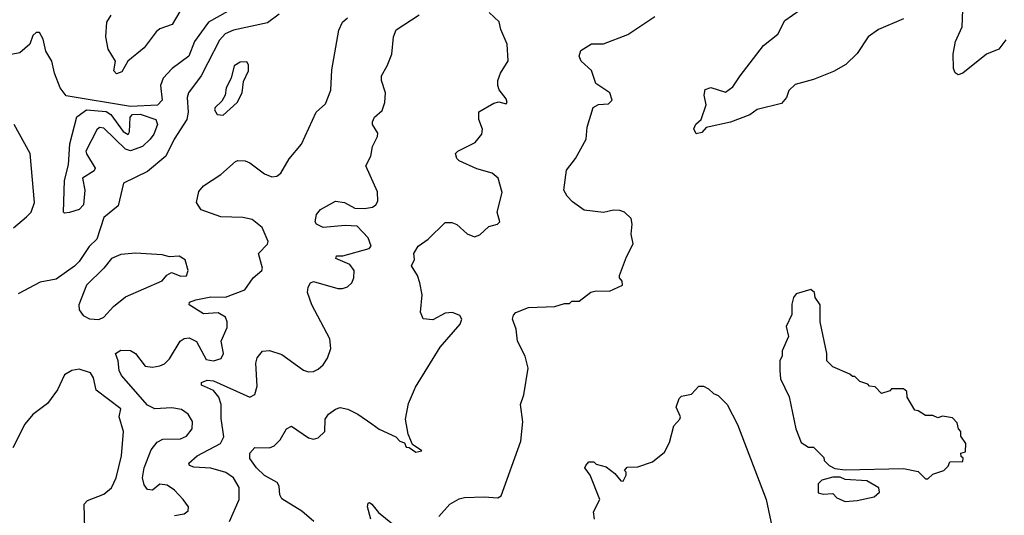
# Model space of a CAD drawing. Extents: x 2239805 to 2396427, y 665731 to 772158.
# Tile 110 of 256: x 2270761 to 2274798, y 730740 to 732775. Entities that reach past the tile are written whole.
import ezdxf

# ---------------------------------------------------------------- set-up
doc = ezdxf.new("R2010")
doc.units = 0

msp = doc.modelspace()

# ---------------------------------------------------------------- linework, layer by layer
at = {"layer": '0CON05XD'}
for points in [[(2271615, 732810), (2271534.2, 732765), (2271477.1, 732685), (2271454.6, 732625.4), (2271385.5, 732574.5), (2271349.2, 732535), (2271337.5, 732505), (2271344.2, 732445), (2271325.5, 732424.5), (2271215, 732419), (2270951.7, 732461.7), (2270926.7, 732495), (2270903.3, 732555), (2270892.5, 732605), (2270867.5, 732645), (2270857.5, 732695), (2270841.7, 732721.7), (2270828.3, 732721.7), (2270815, 732710), (2270802.5, 732675), (2270761.7, 732638.3), (2270725, 732632.5)], [(2271435, 732839.2), (2271386, 732755), (2271335, 732736.9), (2271320.8, 732725), (2271270.6, 732659.4), (2271203.8, 732605), (2271179.3, 732560.7), (2271157, 732553), (2271146.7, 732565), (2271153.8, 732605), (2271124.1, 732654.1), (2271114.2, 732704.2), (2271117.5, 732765), (2271136, 732794)], [(2271966.2, 730715), (2271917.9, 730757.9), (2271835, 730807.5), (2271826.7, 730825), (2271825, 730860), (2271816.7, 730875), (2271765, 730903.8), (2271731.2, 730935), (2271704.2, 730974.2), (2271704.2, 730995.8), (2271725, 731018.8), (2271785, 731017.5), (2271804.4, 731025.6), (2271829.1, 731050.9), (2271854.3, 731095.7), (2271875, 731106.2), (2271945, 731058), (2271965, 731052.9), (2271985, 731058), (2272011.2, 731085), (2272013.8, 731135), (2272026.7, 731155), (2272055, 731176.7), (2272075, 731183.3), (2272105.9, 731175.9), (2272147.5, 731155), (2272205, 731116.2), (2272235, 731093.8), (2272303, 731063), (2272320, 731045), (2272338.3, 731038.3), (2272345, 731020), (2272358.3, 731018.3), (2272385, 731000), (2272410, 731005), (2272371.7, 731031.7), (2272353, 731073), (2272343.3, 731135), (2272355, 731200), (2272383.9, 731266.1), (2272485, 731430), (2272567.5, 731525), (2272573.3, 731545), (2272565, 731560), (2272535, 731573.3), (2272505, 731570), (2272455, 731543.3), (2272415, 731547.5), (2272403.8, 731575), (2272411.2, 731645), (2272401.2, 731695), (2272391.2, 731725), (2272367.5, 731765), (2272379.3, 731790.7), (2272377.5, 731815), (2272394.1, 731845.9), (2272435.9, 731874.1), (2272505, 731942.5), (2272533, 731943), (2272553.6, 731933.6), (2272595.9, 731895.9), (2272625, 731884), (2272647.9, 731892.1), (2272685, 731926.2), (2272720, 731935), (2272730, 731945), (2272718.8, 731985), (2272738.8, 732065), (2272723.3, 732125), (2272697.5, 732145), (2272635, 732162.5), (2272562.5, 732195), (2272552.5, 732205), (2272547.5, 732225), (2272557.5, 732235), (2272628.7, 732271.3), (2272656.2, 732305), (2272658.8, 732325), (2272643.3, 732365), (2272643.6, 732396.4), (2272705, 732432.5), (2272725, 732437.5), (2272755, 732430), (2272760, 732435), (2272755, 732450), (2272726.4, 732486.4), (2272721.2, 732505), (2272721.2, 732525), (2272732, 732555), (2272764.1, 732605.9), (2272760, 732675), (2272732.9, 732735), (2272726.5, 732766.5), (2272686.2, 732805)], [(2274385, 732778.8), (2274282.5, 732735), (2274240, 732705), (2274195, 732636.7), (2274148.8, 732591.2), (2274097.9, 732562.1), (2274015, 732528.9), (2273941.1, 732508.9), (2273915, 732483.8), (2273904.3, 732455), (2273885, 732430.8), (2273785, 732405.7), (2273755, 732384), (2273675, 732354), (2273575, 732332.5), (2273558.3, 732311.7), (2273535, 732306.7), (2273525, 732327.5), (2273533.6, 732346.4), (2273554.4, 732365.6), (2273575.8, 732425), (2273568, 732465), (2273571.2, 732488.8), (2273595, 732496), (2273655, 732478), (2273685, 732499.2), (2273715.4, 732544.6), (2273811.3, 732668.7), (2273870, 732715), (2273898.3, 732771.7), (2273961.4, 732815)], [(2274805, 732692.5), (2274775, 732653.3), (2274725, 732633.3), (2274627.5, 732555), (2274608.3, 732548.3), (2274597, 732557), (2274590, 732575), (2274588, 732635), (2274598, 732685), (2274625.7, 732745), (2274627.8, 732815)], [(2271825, 732797.1), (2271777.4, 732762.6), (2271637.7, 732732.3), (2271602.8, 732717.2), (2271579.4, 732690.6), (2271532.4, 732597.6), (2271504.4, 732545), (2271452.5, 732475), (2271447.5, 732455), (2271451.5, 732395), (2271445.5, 732365), (2271393.8, 732285), (2271360, 732215), (2271285, 732151.9), (2271186.6, 732103.4), (2271165, 732011.2), (2271105, 731963.1), (2271076.4, 731873.6), (2271045.9, 731844.1), (2271005, 731782), (2270985, 731762.9), (2270910.3, 731709.7), (2270845, 731698), (2270755, 731650)], [(2271271.4, 730935), (2271300.1, 731009.9), (2271325, 731041.1), (2271347, 731053), (2271420, 731055), (2271444.4, 731065.6), (2271467.5, 731095), (2271469.2, 731125), (2271452, 731155), (2271424.6, 731174.6), (2271385, 731181.2), (2271315, 731177.5), (2271285, 731192.7), (2271178.6, 731315), (2271168.6, 731335), (2271164, 731375), (2271153.3, 731405), (2271175, 731418.8), (2271215, 731417.5), (2271235.8, 731405), (2271275, 731353.3), (2271305, 731348.9), (2271335, 731353.5), (2271355, 731362.9), (2271375, 731382.5), (2271418.8, 731455), (2271435, 731465.8), (2271455, 731468.6), (2271485, 731453.3), (2271525, 731380), (2271555, 731374.3), (2271586.2, 731383.8), (2271596.7, 731405), (2271586.2, 731455), (2271611.7, 731511.7), (2271612, 731535), (2271605, 731553.3), (2271575, 731571.1), (2271515, 731568.1), (2271456.2, 731605), (2271456.7, 731615), (2271483.3, 731625), (2271545, 731637.1), (2271605, 731636.5), (2271683.9, 731666.1), (2271717.5, 731715), (2271753.3, 731745), (2271756.7, 731755), (2271740, 731815), (2271776.9, 731853.1), (2271779.2, 731865), (2271755, 731921.2), (2271714.5, 731954.5), (2271675, 731963.3), (2271585, 731965.6), (2271504.5, 731994.5), (2271486, 732025), (2271495, 732070), (2271515, 732092.5), (2271585, 732139.2), (2271645, 732193.3), (2271655, 732196.2), (2271685, 732195.8), (2271705, 732187.5), (2271765, 732142.5), (2271795, 732129.2), (2271815, 732132), (2271831.2, 732145), (2271865, 732203.8), (2271916.1, 732263.9), (2271976.7, 732395), (2272015, 732430), (2272036.2, 732485), (2272040.5, 732569.5), (2272068.8, 732731.2), (2272083.8, 732765), (2272105, 732782.5)], [(2271620.9, 730715), (2271660.6, 730805), (2271660, 730855), (2271637.5, 730895), (2271605.7, 730915.7), (2271545, 730934.1), (2271475, 730938), (2271457.5, 730945), (2271453.8, 730955), (2271488.8, 730985), (2271584, 731035), (2271598, 731062), (2271587.3, 731137.3), (2271586.8, 731195), (2271577.5, 731225), (2271555, 731252.2), (2271506.7, 731275), (2271506.7, 731285), (2271530, 731295), (2271555, 731292.2), (2271705, 731225.8), (2271725, 731236.2), (2271735, 731270), (2271729.4, 731365), (2271735, 731386.7), (2271756.1, 731413.9), (2271785, 731417.5), (2271835, 731401.2), (2271925, 731335.8), (2271945, 731330), (2271965, 731330.6), (2271985, 731340.8), (2272005, 731358), (2272022.5, 731385), (2272036, 731425), (2272032, 731465), (2271958, 731605), (2271941.2, 731655), (2271943.6, 731676.4), (2271952.5, 731695), (2271965, 731700), (2272065, 731672), (2272085, 731670.8), (2272105, 731678), (2272122, 731695), (2272130.8, 731715), (2272132.5, 731745), (2272115, 731769.4), (2272057.5, 731795), (2272060, 731805), (2272085.6, 731805.6), (2272193.3, 731835), (2272202, 731845), (2272188.9, 731878.9), (2272145, 731927.1), (2272095, 731930), (2272005, 731921.2), (2271977.5, 731935), (2271972.5, 731945), (2271977.5, 731975), (2271994.2, 731995.8), (2272055, 732030), (2272092.5, 732025), (2272135, 732000.6), (2272175, 732000), (2272206.7, 732005), (2272221.2, 732015), (2272229.7, 732030.3), (2272228.3, 732068.3), (2272180, 732175), (2272200, 732215), (2272206.7, 732255), (2272228, 732295), (2272228.8, 732308.8), (2272206.7, 732345), (2272206.7, 732355), (2272216.2, 732375), (2272247.3, 732402.7), (2272258, 732435), (2272261.2, 732475), (2272243.8, 732525), (2272243.8, 732545), (2272268, 732585), (2272287, 732633), (2272292.9, 732705), (2272305, 732733.8), (2272399.2, 732795)], [(2272721.7, 730811.7), (2272735, 730820), (2272816, 731045), (2272823.9, 731123.9), (2272813.8, 731195), (2272828, 731235), (2272846.2, 731345), (2272833.9, 731393.9), (2272802.5, 731455), (2272796.2, 731505), (2272782, 731545), (2272785, 731562.5), (2272795, 731573.3), (2272847, 731593), (2272955, 731597.5), (2272995, 731610), (2273015, 731610), (2273025, 731620), (2273055, 731620), (2273103, 731657), (2273125, 731662.5), (2273179.3, 731660.7), (2273232.5, 731685), (2273231.7, 731701.7), (2273220, 731715), (2273220, 731725), (2273248.3, 731801.7), (2273276.7, 731855), (2273267.5, 731895), (2273272.5, 731935), (2273268.3, 731958.3), (2273240, 731985), (2273221.7, 731991.7), (2273195, 731992.5), (2273155, 731983.3), (2273075, 731993.3), (2273027, 732027), (2273005, 732050), (2272992.5, 732075), (2273003, 732157), (2273040, 732205), (2273083.3, 732285), (2273087, 732333), (2273112.5, 732415), (2273133.9, 732426.1), (2273175, 732430), (2273190, 732445), (2273180, 732475), (2273123, 732513), (2273105, 732566.2), (2273062.5, 732605), (2273054.2, 732625), (2273061.5, 732648.5), (2273105, 732676), (2273155, 732676), (2273255, 732714), (2273365, 732787.5)], [(2271595, 732383.3), (2271652.5, 732435), (2271673.3, 732475), (2271678.3, 732521.7), (2271698.8, 732565), (2271699.3, 732589.3), (2271691.7, 732601.7), (2271665, 732600), (2271640, 732585), (2271627.5, 732535), (2271606.7, 732495), (2271603.3, 732465), (2271589.3, 732440.7), (2271562.5, 732415), (2271560, 732405), (2271570, 732385), (2271595, 732383.3)], [(2270945, 731980), (2270940, 731985), (2270944.5, 732115), (2270961.1, 732178.9), (2270965.7, 732265), (2270995, 732375.7), (2271035, 732405.5), (2271115, 732397.5), (2271134.2, 732385), (2271185, 732316.2), (2271205, 732303.3), (2271211.2, 732315), (2271214.2, 732375), (2271223.8, 732385), (2271255, 732387.1), (2271319.2, 732365), (2271325.6, 732345), (2271310.5, 732305), (2271295, 732284.4), (2271264.2, 732255), (2271215, 732236), (2271195, 732243.8), (2271105, 732330), (2271088.3, 732331.7), (2271077, 732323), (2271032.5, 732235), (2271033.9, 732223.9), (2271070, 732165), (2271066.1, 732153.9), (2271017.5, 732125), (2271027.5, 732075), (2271022, 732015), (2271005, 731996.2), (2270965, 731983.3), (2270945, 731980)], [(2270735, 731920), (2270789.2, 731965), (2270807.5, 731985), (2270820.8, 732025), (2270804, 732225), (2270738, 732345)], [(2271085, 731544.2), (2271105, 731554), (2271145, 731598), (2271195, 731636.7), (2271345, 731702.5), (2271363.6, 731726.4), (2271383, 731737), (2271421.7, 731721.7), (2271445, 731723.3), (2271451.2, 731745), (2271438.8, 731788.8), (2271415, 731803.8), (2271375, 731802), (2271345, 731810), (2271235, 731816.6), (2271175, 731811.4), (2271137.1, 731795), (2271105.4, 731754.6), (2271034.3, 731685), (2271002.9, 731605), (2271004.1, 731584.1), (2271021.2, 731561.2), (2271047.3, 731547.3), (2271085, 731544.2)], [(2274485, 730890), (2274505, 730910), (2274550, 730925), (2274568.3, 730941.7), (2274575, 730960), (2274628.3, 730961.7), (2274630, 730975), (2274621.7, 730981.7), (2274620, 730995), (2274638.3, 731001.7), (2274640, 731035), (2274620, 731065), (2274620, 731085), (2274610, 731095), (2274605, 731120), (2274585, 731140), (2274545, 731147.5), (2274525, 731140), (2274505, 731150), (2274475, 731150), (2274445, 731170), (2274431.7, 731171.7), (2274400, 731225), (2274398.3, 731248.3), (2274385, 731260), (2274335, 731260), (2274328.3, 731251.7), (2274295, 731240), (2274268.3, 731268.3), (2274245, 731270), (2274238.3, 731278.3), (2274205, 731290), (2274185, 731310), (2274175, 731310), (2274165, 731320), (2274095, 731350), (2274070, 731375), (2274070, 731405), (2274043.3, 731535), (2274043.3, 731605), (2274022.5, 731635), (2274020, 731655), (2274005, 731666.7), (2273945, 731650), (2273933.8, 731635), (2273927, 731607), (2273926.7, 731565), (2273903.3, 731515), (2273912.5, 731475), (2273887.5, 731415), (2273887.5, 731395), (2273877.5, 731375), (2273877.5, 731335), (2273880.7, 731300.7), (2273916.4, 731226.4), (2273943.3, 731095), (2273965, 731040), (2273995, 731020), (2274015, 731020), (2274058.3, 730978.3), (2274060, 730965), (2274080, 730945), (2274103, 730933), (2274145, 730927.5), (2274385, 730932.5), (2274445, 730920), (2274475, 730890), (2274485, 730890)], [(2271028.1, 730685), (2271024.4, 730785.6), (2271038.6, 730801.4), (2271105, 730827.1), (2271136.9, 730853.1), (2271156.5, 730895), (2271178.1, 730985), (2271186, 731085), (2271168.8, 731145), (2271175, 731177.5), (2271074.5, 731254.5), (2271063.1, 731305), (2271050.8, 731325), (2271005, 731340.6), (2270974.5, 731335.5), (2270945, 731317.5), (2270915.6, 731255), (2270875, 731198.8), (2270815, 731154), (2270782, 731115), (2270733, 731017)], [(2273117.5, 730725), (2273113.3, 730755), (2273140, 730805), (2273100, 730905), (2273077.5, 730935), (2273082.5, 730945), (2273095, 730960), (2273115, 730960), (2273125, 730950), (2273165, 730940), (2273201.7, 730911.7), (2273225, 730882.5), (2273235, 730880), (2273247.5, 730905), (2273247.5, 730917.5), (2273240, 730925), (2273251.7, 730938.3), (2273295, 730940), (2273355, 730960), (2273405, 731000), (2273425, 731040), (2273442.3, 731107.7), (2273467.5, 731135), (2273470, 731145), (2273452.5, 731185), (2273465, 731220), (2273475, 731230), (2273515, 731237.5), (2273545, 731270), (2273565, 731270), (2273585, 731260), (2273605, 731240), (2273625, 731232.5), (2273661.2, 731195), (2273703.6, 731113.6), (2273821.2, 730805), (2273860, 730625)], [(2271395, 730739.2), (2271435, 730746.7), (2271451.7, 730758.3), (2271452.5, 730775), (2271431.2, 730805), (2271395, 730843.3), (2271365, 730863.8), (2271335, 730868), (2271305, 730843.8), (2271285, 730846.7), (2271271.2, 730865), (2271264.2, 730895), (2271271.4, 730935)], [(2274145, 730796.7), (2274195, 730801.2), (2274265, 730816.2), (2274286.7, 730835), (2274283.3, 730853.3), (2274235, 730882.5), (2274145, 730887.5), (2274125, 730897.5), (2274095, 730897.5), (2274050, 730885), (2274035, 730870), (2274035, 730832.5), (2274055, 730827.5), (2274095, 730830), (2274111.7, 730811.7), (2274145, 730796.7)], [(2272200, 730725), (2272186.2, 730775), (2272190, 730790), (2272195, 730793.3), (2272205, 730786.2), (2272232, 730752), (2272290, 730705)], [(2272480, 730735), (2272525, 730786.7), (2272562.3, 730807.7), (2272585, 730813.3), (2272665, 730816.7), (2272721.7, 730811.7)]]:
    msp.add_lwpolyline(points, dxfattribs=at)

doc.saveas('drawing.dxf')
